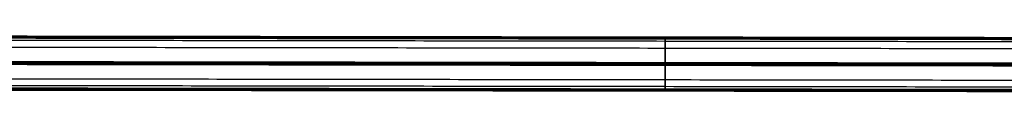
# Model space of a CAD drawing. Header units: millimetres. Extents: x 15 to 1318, y 640 to 671.
# Tile 93 of 256: x 315 to 851, y 640 to 671. Entities that reach past the tile are written whole.
import ezdxf

# ---------------------------------------------------------------- set-up
doc = ezdxf.new("R2010")
doc.units = ezdxf.units.MM
doc.layers.add('LUZ', color=7, linetype='Continuous')

msp = doc.modelspace()

# ---------------------------------------------------------------- linework, layer by layer
at = {"layer": 'LUZ'}
for p, q in [((323.76, 670.03, 23.66), (1009.01, 669.32, 24.07)), ((323.76, 670.03, 8.66), (1009.01, 669.32, 8.25)), ((666.39, 669.56, 23.66), (666.39, 669.79, 24.07)), ((666.39, 669.79, 8.25), (666.39, 669.56, 8.66)), ((666.39, 668.89, 24.82), (666.39, 669.36, 24.82)), ((666.39, 668.89, 7.5), (666.39, 669.36, 7.5)), ((495.07, 669.12, 24.82), (837.7, 669.12, 24.82)), ((837.7, 669.12, 7.5), (495.07, 669.12, 7.5)), ((323.79, 656.13, -0.41), (1009.04, 655.42)), ((323.79, 656.13, 32.73), (1009.04, 655.42, 32.32)), ((323.79, 655.03), (1009.04, 654.32, -0.41)), ((323.79, 655.03, 32.32), (1009.04, 654.32, 32.73)), ((666.41, 655.66, -0.41), (666.41, 655.9)), ((666.41, 655.9, 32.32), (666.41, 655.66, 32.73)), ((666.41, 654.56), (666.41, 654.79, -0.41)), ((666.41, 654.79, 32.73), (666.41, 654.56, 32.32)), ((323.81, 641.13, 8.25), (1009.06, 640.42, 8.66)), ((323.81, 641.13, 24.07), (1009.06, 640.42, 23.66)), ((837.75, 641.33, 7.5), (495.12, 641.33, 7.5)), ((495.12, 641.33, 24.82), (837.75, 641.33, 24.82)), ((666.44, 641.09, 7.5), (666.44, 641.57, 7.5)), ((666.44, 641.09, 24.82), (666.44, 641.57, 24.82)), ((666.44, 640.9, 8.66), (666.44, 640.66, 8.25)), ((666.44, 640.66, 24.07), (666.44, 640.9, 23.66))]:
    msp.add_line(p, q, dxfattribs=at)
for points in [[(66.41, 670.69, 8), (1266.36, 669.03, 8)], [(66.41, 670.69, 24.32), (1266.36, 669.03, 24.32)], [(1266.36, 668.96, 24.07), (66.41, 670.62, 24.07)], [(1266.36, 668.96, 8.25), (66.41, 670.62, 8.25)], [(66.41, 670.39, 23.66), (1266.36, 668.73, 23.66)], [(66.41, 670.39, 8.66), (1266.36, 668.73, 8.66)], [(1266.36, 668.53, 7.5), (66.41, 670.19, 7.5)], [(1266.36, 668.53, 24.82), (66.41, 670.19, 24.82)], [(66.41, 670.19, 7.5), (664.81, 669.36, 7.5)], [(1266.36, 668.06, 7.5), (66.41, 669.72, 7.5)], [(66.41, 669.72, 24.82), (1266.36, 668.06, 24.82)], [(1266.37, 666.72, 16.16), (66.41, 668.38, 16.16)], [(1266.37, 662.9, 16.16), (66.42, 664.56, 16.16)], [(1266.36, 668.06, 24.82), (540.08, 669.06, 24.82)], [(66.43, 656.73), (1266.39, 655.07)], [(1266.39, 655.07, 32.32), (66.43, 656.73, 32.32)], [(66.43, 656.49, 32.73), (1266.39, 654.83, 32.73)], [(1266.39, 654.83, -0.41), (66.43, 656.49, -0.41)], [(66.43, 656.06, 7.66), (1266.39, 654.4, 7.66)], [(66.43, 656.06, 24.66), (1266.39, 654.4, 24.66)], [(66.43, 656.06, 32.98), (1266.39, 654.4, 32.98)], [(66.43, 656.06, -0.66), (1266.39, 654.4, -0.66)], [(1266.39, 653.96, 32.73), (66.44, 655.62, 32.73)], [(66.44, 655.62, -0.41), (1266.39, 653.96, -0.41)], [(1266.39, 653.73), (66.44, 655.39)], [(66.44, 655.39, 32.32), (1266.39, 653.73, 32.32)], [(66.45, 647.56, 16.16), (1266.4, 645.9, 16.16)], [(1266.41, 642.08, 16.16), (66.46, 643.73, 16.16)], [(66.46, 642.39, 7.5), (1266.41, 640.74, 7.5)], [(1266.41, 640.74, 24.82), (66.46, 642.39, 24.82)], [(66.46, 641.92, 24.82), (1266.42, 640.26, 24.82)], [(1266.42, 640.26, 7.5), (66.46, 641.92, 7.5)], [(66.46, 641.92, 24.82), (1266.42, 640.26, 24.82)], [(1266.42, 640.07, 8.66), (66.46, 641.73, 8.66)], [(66.46, 641.73, 23.66), (1266.42, 640.07, 23.66)], [(1266.42, 639.83, 24.07), (66.46, 641.49, 24.07)], [(66.46, 641.49, 8.25), (1266.42, 639.83, 8.25)], [(66.46, 641.42, 24.32), (1266.42, 639.76, 24.32)], [(66.46, 641.42, 8), (1266.42, 639.76, 8)]]:
    msp.add_open_spline(points, degree=1, dxfattribs=at)
for points, weights in [([(666.39, 669.36, 7.5), (666.39, 669.86, 7.5), (666.39, 669.86, 8)], [1, 0.707106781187, 1]), ([(666.39, 669.79, 24.07), (666.39, 669.86, 24.19), (666.39, 669.86, 24.32)], [0.868347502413, 0.900099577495, 1]), ([(666.39, 669.86, 24.32), (666.39, 669.86, 24.82), (666.39, 669.36, 24.82)], [1, 0.707106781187, 1]), ([(666.39, 669.86, 8), (666.39, 669.86, 8.13), (666.39, 669.79, 8.25)], [1, 0.900099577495, 0.868347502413]), ([(666.39, 667.55, 16.16), (666.39, 667.55, 20.18), (666.39, 669.56, 23.66)], [1, 0.900099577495, 0.868347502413]), ([(666.39, 669.56, 8.66), (666.39, 667.55, 12.14), (666.39, 667.55, 16.16)], [0.868347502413, 0.900099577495, 1]), ([(666.41, 655.9), (666.4, 660.23, 7.5), (666.39, 668.89, 7.5)], [0.868347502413, 0.807007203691, 1]), ([(666.39, 668.89, 24.82), (666.4, 660.23, 24.82), (666.41, 655.9, 32.32)], [1, 0.807007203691, 0.868347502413]), ([(666.44, 641.57, 7.5), (666.42, 650.23, 7.5), (666.41, 654.56)], [1, 0.807007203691, 0.868347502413]), ([(666.41, 654.56, 32.32), (666.42, 650.23, 24.82), (666.44, 641.57, 24.82)], [0.868347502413, 0.807007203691, 1])]:
    msp.add_rational_spline(points, weights, degree=2, dxfattribs=at)
for points, weights, knots in [([(666.43, 646.73, 16.16), (666.43, 646.73, 7.66), (666.41, 655.23, 7.66), (666.4, 663.73, 7.66), (666.4, 663.73, 16.16)], [1, 0.707106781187, 1, 0.707106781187, 1], [1.570796, 1.570796, 1.570796, 3.141593, 3.141593, 4.712389, 4.712389, 4.712389]), ([(666.4, 663.73, 16.16), (666.4, 663.73, 24.66), (666.41, 655.23, 24.66), (666.43, 646.73, 24.66), (666.43, 646.73, 16.16)], [1, 0.707106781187, 1, 0.707106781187, 1], [1.570796, 1.570796, 1.570796, 3.141593, 3.141593, 4.712389, 4.712389, 4.712389]), ([(666.41, 655.66, 32.73), (666.41, 655.51, 32.98), (666.41, 655.23, 32.98), (666.41, 654.94, 32.98), (666.41, 654.79, 32.73)], [0.868347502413, 0.807007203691, 1, 0.807007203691, 0.868347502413], [0.535769, 0.535769, 0.535769, 1.570796, 1.570796, 2.605823, 2.605823, 2.605823]), ([(666.41, 654.79, -0.41), (666.41, 654.94, -0.66), (666.41, 655.23, -0.66), (666.41, 655.51, -0.66), (666.41, 655.66, -0.41)], [0.868347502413, 0.807007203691, 1, 0.807007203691, 0.868347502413], [3.677362, 3.677362, 3.677362, 4.712389, 4.712389, 5.747416, 5.747416, 5.747416]), ([(666.44, 640.9, 23.66), (666.43, 642.91, 20.18), (666.43, 642.91, 16.16), (666.43, 642.91, 12.14), (666.44, 640.9, 8.66)], [0.868347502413, 0.900099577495, 1, 0.900099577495, 0.868347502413], [2.605823, 2.605823, 2.605823, 3.141593, 3.141593, 3.677362, 3.677362, 3.677362]), ([(666.44, 641.09, 24.82), (666.44, 640.59, 24.82), (666.44, 640.59, 24.32), (666.44, 640.59, 24.19), (666.44, 640.66, 24.07)], [1, 0.707106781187, 1, 0.900099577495, 0.868347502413], [1.570796, 1.570796, 1.570796, 3.141593, 3.141593, 3.677362, 3.677362, 3.677362]), ([(666.44, 640.66, 8.25), (666.44, 640.59, 8.13), (666.44, 640.59, 8), (666.44, 640.59, 7.5), (666.44, 641.09, 7.5)], [0.868347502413, 0.900099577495, 1, 0.707106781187, 1], [2.605823, 2.605823, 2.605823, 3.141593, 3.141593, 4.712389, 4.712389, 4.712389])]:
    msp.add_rational_spline(points, weights, degree=2, knots=knots, dxfattribs=at)

doc.saveas('drawing.dxf')
